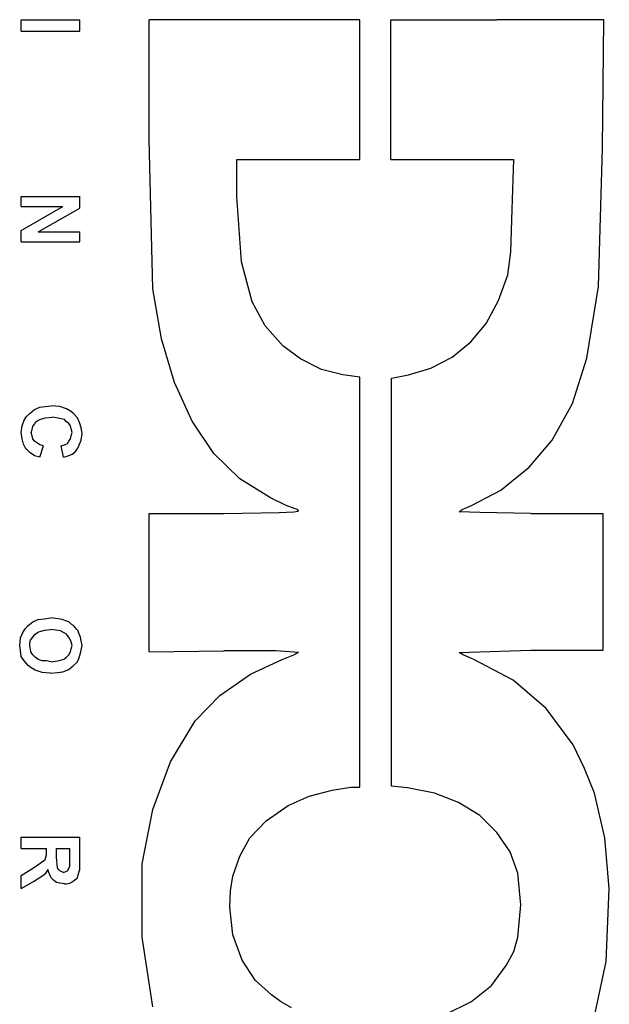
# Model space of a CAD drawing. Header units: inches. Extents: x 0 to 474, y -297 to 0.
# Tile 106 of 256: x 177.291 to 178.057, y -132.858 to -131.578. Entities that reach past the tile are written whole.
import ezdxf

# ---------------------------------------------------------------- set-up
doc = ezdxf.new("R2010")
doc.units = ezdxf.units.IN
doc.header["$MEASUREMENT"] = 0

msp = doc.modelspace()

# ---------------------------------------------------------------- linework, layer by layer
at = {"color": 7, "true_color": 0xffffff}
for p, q in [((177.2928, -131.5928), (177.2928, -131.5778)), ((177.2928, -131.5778), (177.3688, -131.5778)), ((177.3688, -131.5928), (177.3688, -131.5778)), ((177.7328, -131.5778), (177.4588, -131.5778)), ((177.4588, -131.7338), (177.4588, -131.5778)), ((177.7328, -131.7598), (177.7328, -131.5778)), ((177.7728, -131.5778), (177.9108, -131.5778)), ((177.7728, -131.7598), (177.7728, -131.5778)), ((178.0498, -131.5778), (177.9108, -131.5778)), ((178.0478, -131.7448), (178.0498, -131.5778)), ((177.2928, -131.5928), (177.3688, -131.5928)), ((177.4638, -131.9278), (177.4588, -131.7338)), ((178.0428, -131.9248), (178.0478, -131.7448)), ((177.5728, -131.8078), (177.5728, -131.7598)), ((177.5728, -131.7598), (177.7328, -131.7598)), ((177.7728, -131.7598), (177.9328, -131.7598)), ((177.9308, -131.8248), (177.9328, -131.7598)), ((177.2928, -131.8208), (177.2928, -131.8078)), ((177.2928, -131.8078), (177.3688, -131.8078)), ((177.3688, -131.8228), (177.3688, -131.8078)), ((177.5788, -131.8928), (177.5728, -131.8078)), ((177.2928, -131.8208), (177.3468, -131.8208)), ((177.2928, -131.8518), (177.3468, -131.8208)), ((177.3148, -131.8538), (177.3688, -131.8228)), ((177.9288, -131.8798), (177.9308, -131.8248)), ((177.2928, -131.8668), (177.2928, -131.8518)), ((177.3148, -131.8538), (177.3688, -131.8538)), ((177.3688, -131.8668), (177.3688, -131.8538)), ((177.2928, -131.8668), (177.3688, -131.8668)), ((177.9248, -131.9098), (177.9288, -131.8798)), ((177.5928, -131.9448), (177.5788, -131.8928)), ((177.9128, -131.9428), (177.9248, -131.9098)), ((177.4748, -131.9928), (177.4638, -131.9278)), ((178.0278, -132.0178), (178.0428, -131.9248)), ((177.6098, -131.9758), (177.5928, -131.9448)), ((177.8968, -131.9728), (177.9128, -131.9428)), ((177.6328, -132.0018), (177.6098, -131.9758)), ((177.8768, -131.9968), (177.8968, -131.9728)), ((177.4918, -132.0498), (177.4748, -131.9928)), ((177.6558, -132.0188), (177.6328, -132.0018)), ((177.8528, -132.0168), (177.8768, -131.9968)), ((177.6828, -132.0328), (177.6558, -132.0188)), ((177.8248, -132.0308), (177.8528, -132.0168)), ((178.0088, -132.0768), (178.0278, -132.0178)), ((177.7958, -132.0398), (177.8248, -132.0308)), ((177.7108, -132.0398), (177.6828, -132.0328)), ((177.7328, -132.0428), (177.7108, -132.0398)), ((177.7328, -132.5758), (177.7328, -132.0428)), ((177.7738, -132.0438), (177.7958, -132.0398)), ((177.7738, -132.5748), (177.7738, -132.0438)), ((177.5148, -132.0998), (177.4918, -132.0498)), ((177.3098, -132.0848), (177.3168, -132.0818)), ((177.3168, -132.0818), (177.3238, -132.0808)), ((177.3238, -132.0808), (177.3318, -132.0798)), ((177.3428, -132.0808), (177.3318, -132.0798)), ((177.3518, -132.0838), (177.3428, -132.0808)), ((177.9828, -132.1248), (178.0088, -132.0768)), ((177.2968, -132.0988), (177.2998, -132.0938)), ((177.2998, -132.0938), (177.3038, -132.0898)), ((177.3038, -132.0898), (177.3098, -132.0848)), ((177.3168, -132.0978), (177.3238, -132.0958)), ((177.3238, -132.0958), (177.3328, -132.0948)), ((177.3388, -132.0958), (177.3328, -132.0948)), ((177.3448, -132.0968), (177.3388, -132.0958)), ((177.3568, -132.0868), (177.3518, -132.0838)), ((177.3608, -132.0898), (177.3568, -132.0868)), ((177.3658, -132.0958), (177.3608, -132.0898)), ((177.3688, -132.1028), (177.3658, -132.0958)), ((177.2928, -132.1148), (177.2938, -132.1058)), ((177.2938, -132.1058), (177.2968, -132.0988)), ((177.3068, -132.1108), (177.3078, -132.1068)), ((177.3078, -132.1068), (177.3098, -132.1038)), ((177.3098, -132.1038), (177.3118, -132.1008)), ((177.3118, -132.1008), (177.3148, -132.0988)), ((177.3148, -132.0988), (177.3168, -132.0978)), ((177.3488, -132.0978), (177.3448, -132.0968)), ((177.3518, -132.1008), (177.3488, -132.0978)), ((177.3548, -132.1028), (177.3518, -132.1008)), ((177.3568, -132.1058), (177.3548, -132.1028)), ((177.3578, -132.1098), (177.3568, -132.1058)), ((177.3708, -132.1088), (177.3688, -132.1028)), ((177.3718, -132.1158), (177.3708, -132.1088)), ((177.5428, -132.1418), (177.5148, -132.0998)), ((177.2938, -132.1228), (177.2928, -132.1148)), ((177.3058, -132.1148), (177.3068, -132.1108)), ((177.3068, -132.1188), (177.3058, -132.1148)), ((177.3078, -132.1228), (177.3068, -132.1188)), ((177.3568, -132.1228), (177.3578, -132.1188)), ((177.3588, -132.1148), (177.3578, -132.1098)), ((177.3578, -132.1188), (177.3588, -132.1148)), ((177.3708, -132.1248), (177.3718, -132.1158)), ((177.2958, -132.1298), (177.2938, -132.1228)), ((177.2988, -132.1358), (177.2958, -132.1298)), ((177.3098, -132.1258), (177.3078, -132.1228)), ((177.3128, -132.1278), (177.3098, -132.1258)), ((177.3168, -132.1308), (177.3128, -132.1278)), ((177.3218, -132.1318), (177.3168, -132.1308)), ((177.3168, -132.1468), (177.3218, -132.1318)), ((177.3448, -132.1318), (177.3488, -132.1308)), ((177.3478, -132.1468), (177.3448, -132.1318)), ((177.3488, -132.1308), (177.3528, -132.1288)), ((177.3528, -132.1288), (177.3548, -132.1258)), ((177.3548, -132.1258), (177.3568, -132.1228)), ((177.3658, -132.1358), (177.3678, -132.1318)), ((177.3678, -132.1318), (177.3708, -132.1248)), ((177.9528, -132.1598), (177.9828, -132.1248)), ((177.3008, -132.1378), (177.2988, -132.1358)), ((177.3038, -132.1408), (177.3008, -132.1378)), ((177.3098, -132.1448), (177.3038, -132.1408)), ((177.3168, -132.1468), (177.3098, -132.1448)), ((177.3478, -132.1468), (177.3538, -132.1448)), ((177.3538, -132.1448), (177.3588, -132.1428)), ((177.3588, -132.1428), (177.3628, -132.1398)), ((177.3628, -132.1398), (177.3658, -132.1358)), ((177.5768, -132.1748), (177.5428, -132.1418)), ((177.9158, -132.1898), (177.9528, -132.1598)), ((177.6168, -132.1998), (177.5768, -132.1748)), ((177.8778, -132.2098), (177.9158, -132.1898)), ((177.6368, -132.2098), (177.6168, -132.1998)), ((177.6488, -132.2138), (177.6368, -132.2098)), ((177.8658, -132.2148), (177.8778, -132.2098)), ((177.4588, -132.2198), (177.5558, -132.2198)), ((177.4588, -132.3998), (177.4588, -132.2198)), ((177.5558, -132.2198), (177.6278, -132.2188)), ((177.6278, -132.2188), (177.6468, -132.2178)), ((177.6468, -132.2178), (177.6528, -132.2168)), ((177.6518, -132.2148), (177.6488, -132.2138)), ((177.6528, -132.2168), (177.6518, -132.2148)), ((177.8618, -132.2178), (177.8658, -132.2148)), ((177.8888, -132.2188), (177.8618, -132.2178)), ((177.9548, -132.2198), (177.8888, -132.2188)), ((177.9548, -132.2198), (178.0488, -132.2198)), ((178.0488, -132.3978), (178.0488, -132.2198)), ((177.3018, -132.3658), (177.3078, -132.3608)), ((177.3078, -132.3608), (177.3148, -132.3578)), ((177.3148, -132.3578), (177.3228, -132.3568)), ((177.3228, -132.3568), (177.3308, -132.3558)), ((177.3408, -132.3568), (177.3308, -132.3558)), ((177.3458, -132.3578), (177.3408, -132.3568)), ((177.3508, -132.3598), (177.3458, -132.3578)), ((177.3548, -132.3608), (177.3508, -132.3598)), ((177.3578, -132.3638), (177.3548, -132.3608)), ((177.3608, -132.3658), (177.3578, -132.3638)), ((177.2918, -132.3818), (177.2948, -132.3748)), ((177.2948, -132.3748), (177.2978, -132.3698)), ((177.2978, -132.3698), (177.3018, -132.3658)), ((177.3078, -132.3808), (177.3108, -132.3768)), ((177.3108, -132.3768), (177.3138, -132.3748)), ((177.3138, -132.3748), (177.3158, -132.3738)), ((177.3158, -132.3738), (177.3228, -132.3718)), ((177.3228, -132.3718), (177.3308, -132.3708)), ((177.3378, -132.3718), (177.3308, -132.3708)), ((177.3438, -132.3728), (177.3378, -132.3718)), ((177.3478, -132.3748), (177.3438, -132.3728)), ((177.3518, -132.3768), (177.3478, -132.3748)), ((177.3538, -132.3798), (177.3518, -132.3768)), ((177.3648, -132.3708), (177.3608, -132.3658)), ((177.3668, -132.3728), (177.3648, -132.3708)), ((177.3678, -132.3758), (177.3668, -132.3728)), ((177.3698, -132.3808), (177.3678, -132.3758)), ((177.2908, -132.3918), (177.2918, -132.3818)), ((177.3038, -132.3878), (177.3048, -132.3848)), ((177.3038, -132.3918), (177.3038, -132.3878)), ((177.3048, -132.3848), (177.3078, -132.3808)), ((177.3558, -132.3828), (177.3538, -132.3798)), ((177.3578, -132.3868), (177.3558, -132.3828)), ((177.3588, -132.3918), (177.3578, -132.3868)), ((177.3708, -132.3858), (177.3698, -132.3808)), ((177.3718, -132.3918), (177.3708, -132.3858)), ((177.2918, -132.3988), (177.2908, -132.3918)), ((177.2928, -132.4058), (177.2918, -132.3988)), ((177.3048, -132.3968), (177.3038, -132.3918)), ((177.3058, -132.4008), (177.3048, -132.3968)), ((177.3078, -132.4038), (177.3058, -132.4008)), ((177.3548, -132.4038), (177.3568, -132.3998)), ((177.3568, -132.3998), (177.3578, -132.3958)), ((177.3578, -132.3958), (177.3588, -132.3918)), ((177.3678, -132.4088), (177.3698, -132.4018)), ((177.3698, -132.4018), (177.3718, -132.3918)), ((177.4588, -132.3998), (177.5558, -132.3988)), ((177.6238, -132.3988), (177.5558, -132.3988)), ((177.6528, -132.4008), (177.6238, -132.3988)), ((177.6468, -132.4038), (177.6508, -132.4018)), ((177.6508, -132.4018), (177.6528, -132.4008)), ((177.8618, -132.4008), (177.9548, -132.3978)), ((177.8668, -132.4038), (177.8618, -132.4008)), ((177.9548, -132.3978), (178.0488, -132.3978)), ((177.2968, -132.4118), (177.2928, -132.4058)), ((177.3018, -132.4178), (177.2968, -132.4118)), ((177.3108, -132.4068), (177.3078, -132.4038)), ((177.3148, -132.4098), (177.3108, -132.4068)), ((177.3198, -132.4118), (177.3148, -132.4098)), ((177.3258, -132.4118), (177.3198, -132.4118)), ((177.3318, -132.4128), (177.3258, -132.4118)), ((177.3318, -132.4128), (177.3398, -132.4118)), ((177.3398, -132.4118), (177.3468, -132.4098)), ((177.3468, -132.4098), (177.3488, -132.4088)), ((177.3488, -132.4088), (177.3518, -132.4068)), ((177.3518, -132.4068), (177.3548, -132.4038)), ((177.3608, -132.4178), (177.3648, -132.4138)), ((177.3648, -132.4138), (177.3678, -132.4088)), ((177.5908, -132.4288), (177.6318, -132.4098)), ((177.6318, -132.4098), (177.6468, -132.4038)), ((177.8808, -132.4098), (177.8668, -132.4038)), ((177.9318, -132.4368), (177.8808, -132.4098)), ((177.3058, -132.4208), (177.3018, -132.4178)), ((177.3108, -132.4238), (177.3058, -132.4208)), ((177.3198, -132.4268), (177.3108, -132.4238)), ((177.3308, -132.4278), (177.3198, -132.4268)), ((177.3308, -132.4278), (177.3398, -132.4268)), ((177.3398, -132.4268), (177.3468, -132.4258)), ((177.3468, -132.4258), (177.3548, -132.4228)), ((177.3548, -132.4228), (177.3608, -132.4178)), ((177.5508, -132.4568), (177.5908, -132.4288)), ((177.9748, -132.4738), (177.9318, -132.4368)), ((177.5188, -132.4898), (177.5508, -132.4568)), ((178.0098, -132.5208), (177.9748, -132.4738)), ((177.4868, -132.5428), (177.5188, -132.4898)), ((178.0248, -132.5518), (178.0098, -132.5208)), ((177.4638, -132.6048), (177.4868, -132.5428)), ((178.0378, -132.5838), (178.0248, -132.5518)), ((177.6668, -132.5878), (177.6968, -132.5798)), ((177.6968, -132.5798), (177.7208, -132.5758)), ((177.7208, -132.5758), (177.7328, -132.5758)), ((177.7948, -132.5768), (177.7738, -132.5748)), ((177.8298, -132.5838), (177.7948, -132.5768)), ((177.6398, -132.5998), (177.6668, -132.5878)), ((177.8608, -132.5958), (177.8298, -132.5838)), ((178.0508, -132.6418), (178.0378, -132.5838)), ((177.4498, -132.6758), (177.4638, -132.6048)), ((177.6108, -132.6198), (177.6398, -132.5998)), ((177.8888, -132.6128), (177.8608, -132.5958)), ((177.5898, -132.6418), (177.6108, -132.6198)), ((177.9108, -132.6348), (177.8888, -132.6128)), ((177.2928, -132.6558), (177.2928, -132.6408)), ((177.2928, -132.6408), (177.3688, -132.6408)), ((177.3688, -132.6728), (177.3688, -132.6408)), ((177.5768, -132.6658), (177.5898, -132.6418)), ((177.9278, -132.6598), (177.9108, -132.6348)), ((178.0568, -132.7078), (178.0508, -132.6418)), ((177.2928, -132.6558), (177.3258, -132.6558)), ((177.3258, -132.6588), (177.3258, -132.6558)), ((177.3258, -132.6638), (177.3258, -132.6588)), ((177.3388, -132.6558), (177.3558, -132.6558)), ((177.3388, -132.6668), (177.3388, -132.6558)), ((177.3558, -132.6678), (177.3558, -132.6558)), ((177.3098, -132.6798), (177.3218, -132.6718)), ((177.3218, -132.6718), (177.3238, -132.6698)), ((177.3238, -132.6698), (177.3248, -132.6668)), ((177.3248, -132.6668), (177.3258, -132.6638)), ((177.3398, -132.6808), (177.3388, -132.6668)), ((177.3558, -132.6788), (177.3558, -132.6678)), ((177.5678, -132.6918), (177.5768, -132.6658)), ((177.9378, -132.6878), (177.9278, -132.6598)), ((177.2928, -132.6908), (177.3098, -132.6798)), ((177.3248, -132.6878), (177.3278, -132.6828)), ((177.3288, -132.6868), (177.3278, -132.6828)), ((177.3408, -132.6828), (177.3398, -132.6808)), ((177.3428, -132.6848), (177.3408, -132.6828)), ((177.3448, -132.6858), (177.3428, -132.6848)), ((177.3508, -132.6858), (177.3528, -132.6848)), ((177.3528, -132.6848), (177.3548, -132.6818)), ((177.3548, -132.6818), (177.3558, -132.6788)), ((177.3668, -132.6898), (177.3688, -132.6828)), ((177.3688, -132.6828), (177.3688, -132.6728)), ((177.4498, -132.7708), (177.4498, -132.6758)), ((177.2928, -132.7078), (177.2928, -132.6908)), ((177.3088, -132.6988), (177.3208, -132.6908)), ((177.3208, -132.6908), (177.3248, -132.6878)), ((177.3298, -132.6898), (177.3288, -132.6868)), ((177.3318, -132.6938), (177.3298, -132.6898)), ((177.3348, -132.6968), (177.3318, -132.6938)), ((177.3368, -132.6988), (177.3348, -132.6968)), ((177.3478, -132.6868), (177.3448, -132.6858)), ((177.3478, -132.6868), (177.3508, -132.6858)), ((177.3598, -132.6988), (177.3628, -132.6958)), ((177.3628, -132.6958), (177.3658, -132.6938)), ((177.3658, -132.6938), (177.3668, -132.6898)), ((177.5648, -132.7108), (177.5678, -132.6918)), ((177.9418, -132.7288), (177.9378, -132.6878)), ((177.2928, -132.7078), (177.3088, -132.6988)), ((177.3388, -132.6998), (177.3368, -132.6988)), ((177.3428, -132.7008), (177.3388, -132.6998)), ((177.3488, -132.7018), (177.3428, -132.7008)), ((177.3488, -132.7018), (177.3518, -132.7018)), ((177.3518, -132.7018), (177.3558, -132.7008)), ((177.3558, -132.7008), (177.3598, -132.6988)), ((177.5638, -132.7318), (177.5648, -132.7108)), ((178.0528, -132.8028), (178.0568, -132.7078)), ((177.5678, -132.7678), (177.5638, -132.7318)), ((177.9378, -132.7708), (177.9418, -132.7288)), ((177.4638, -132.8618), (177.4498, -132.7708)), ((177.5798, -132.8008), (177.5678, -132.7678)), ((177.9328, -132.7898), (177.9378, -132.7708)), ((177.9228, -132.8078), (177.9328, -132.7898)), ((177.5968, -132.8268), (177.5798, -132.8008)), ((177.9038, -132.8338), (177.9228, -132.8078)), ((178.0348, -132.8858), (178.0528, -132.8028)), ((177.6178, -132.8458), (177.5968, -132.8268)), ((177.8778, -132.8548), (177.9038, -132.8338)), ((177.6298, -132.8548), (177.6178, -132.8458)), ((177.6438, -132.8628), (177.6298, -132.8548)), ((177.8428, -132.8718), (177.8778, -132.8548))]:
    msp.add_line(p, q, dxfattribs=at)
at = {"color": 18, "true_color": 0x000000}
for p, q in [((177.2928, -131.5928), (177.2928, -131.5778)), ((177.2928, -131.5778), (177.3688, -131.5778)), ((177.3688, -131.5928), (177.3688, -131.5778)), ((177.7328, -131.5778), (177.4588, -131.5778)), ((177.4588, -131.7338), (177.4588, -131.5778)), ((177.7328, -131.7598), (177.7328, -131.5778)), ((177.7728, -131.5778), (177.9108, -131.5778)), ((177.7728, -131.7598), (177.7728, -131.5778)), ((178.0498, -131.5778), (177.9108, -131.5778)), ((178.0478, -131.7448), (178.0498, -131.5778)), ((177.2928, -131.5928), (177.3688, -131.5928)), ((177.4638, -131.9278), (177.4588, -131.7338)), ((178.0428, -131.9248), (178.0478, -131.7448)), ((177.5728, -131.8078), (177.5728, -131.7598)), ((177.5728, -131.7598), (177.7328, -131.7598)), ((177.7728, -131.7598), (177.9328, -131.7598)), ((177.9308, -131.8248), (177.9328, -131.7598)), ((177.2928, -131.8208), (177.2928, -131.8078)), ((177.2928, -131.8078), (177.3688, -131.8078)), ((177.3688, -131.8228), (177.3688, -131.8078)), ((177.5788, -131.8928), (177.5728, -131.8078)), ((177.2928, -131.8208), (177.3468, -131.8208)), ((177.2928, -131.8518), (177.3468, -131.8208)), ((177.3148, -131.8538), (177.3688, -131.8228)), ((177.9288, -131.8798), (177.9308, -131.8248)), ((177.2928, -131.8668), (177.2928, -131.8518)), ((177.3148, -131.8538), (177.3688, -131.8538)), ((177.3688, -131.8668), (177.3688, -131.8538)), ((177.2928, -131.8668), (177.3688, -131.8668)), ((177.9248, -131.9098), (177.9288, -131.8798)), ((177.5928, -131.9448), (177.5788, -131.8928)), ((177.9128, -131.9428), (177.9248, -131.9098)), ((177.4748, -131.9928), (177.4638, -131.9278)), ((178.0278, -132.0178), (178.0428, -131.9248)), ((177.6098, -131.9758), (177.5928, -131.9448)), ((177.8968, -131.9728), (177.9128, -131.9428)), ((177.6328, -132.0018), (177.6098, -131.9758)), ((177.8768, -131.9968), (177.8968, -131.9728)), ((177.4918, -132.0498), (177.4748, -131.9928)), ((177.6558, -132.0188), (177.6328, -132.0018)), ((177.8528, -132.0168), (177.8768, -131.9968)), ((177.6828, -132.0328), (177.6558, -132.0188)), ((177.8248, -132.0308), (177.8528, -132.0168)), ((178.0088, -132.0768), (178.0278, -132.0178)), ((177.7958, -132.0398), (177.8248, -132.0308)), ((177.7108, -132.0398), (177.6828, -132.0328)), ((177.7328, -132.0428), (177.7108, -132.0398)), ((177.7328, -132.5758), (177.7328, -132.0428)), ((177.7738, -132.0438), (177.7958, -132.0398)), ((177.7738, -132.5748), (177.7738, -132.0438)), ((177.5148, -132.0998), (177.4918, -132.0498)), ((177.3098, -132.0848), (177.3168, -132.0818)), ((177.3168, -132.0818), (177.3238, -132.0808)), ((177.3238, -132.0808), (177.3318, -132.0798)), ((177.3428, -132.0808), (177.3318, -132.0798)), ((177.3518, -132.0838), (177.3428, -132.0808)), ((177.9828, -132.1248), (178.0088, -132.0768)), ((177.2968, -132.0988), (177.2998, -132.0938)), ((177.2998, -132.0938), (177.3038, -132.0898)), ((177.3038, -132.0898), (177.3098, -132.0848)), ((177.3168, -132.0978), (177.3238, -132.0958)), ((177.3238, -132.0958), (177.3328, -132.0948)), ((177.3388, -132.0958), (177.3328, -132.0948)), ((177.3448, -132.0968), (177.3388, -132.0958)), ((177.3568, -132.0868), (177.3518, -132.0838)), ((177.3608, -132.0898), (177.3568, -132.0868)), ((177.3658, -132.0958), (177.3608, -132.0898)), ((177.3688, -132.1028), (177.3658, -132.0958)), ((177.2928, -132.1148), (177.2938, -132.1058)), ((177.2938, -132.1058), (177.2968, -132.0988)), ((177.3068, -132.1108), (177.3078, -132.1068)), ((177.3078, -132.1068), (177.3098, -132.1038)), ((177.3098, -132.1038), (177.3118, -132.1008)), ((177.3118, -132.1008), (177.3148, -132.0988)), ((177.3148, -132.0988), (177.3168, -132.0978)), ((177.3488, -132.0978), (177.3448, -132.0968)), ((177.3518, -132.1008), (177.3488, -132.0978)), ((177.3548, -132.1028), (177.3518, -132.1008)), ((177.3568, -132.1058), (177.3548, -132.1028)), ((177.3578, -132.1098), (177.3568, -132.1058)), ((177.3708, -132.1088), (177.3688, -132.1028)), ((177.3718, -132.1158), (177.3708, -132.1088)), ((177.5428, -132.1418), (177.5148, -132.0998)), ((177.2938, -132.1228), (177.2928, -132.1148)), ((177.3058, -132.1148), (177.3068, -132.1108)), ((177.3068, -132.1188), (177.3058, -132.1148)), ((177.3078, -132.1228), (177.3068, -132.1188)), ((177.3568, -132.1228), (177.3578, -132.1188)), ((177.3588, -132.1148), (177.3578, -132.1098)), ((177.3578, -132.1188), (177.3588, -132.1148)), ((177.3708, -132.1248), (177.3718, -132.1158)), ((177.2958, -132.1298), (177.2938, -132.1228)), ((177.2988, -132.1358), (177.2958, -132.1298)), ((177.3098, -132.1258), (177.3078, -132.1228)), ((177.3128, -132.1278), (177.3098, -132.1258)), ((177.3168, -132.1308), (177.3128, -132.1278)), ((177.3218, -132.1318), (177.3168, -132.1308)), ((177.3168, -132.1468), (177.3218, -132.1318)), ((177.3448, -132.1318), (177.3488, -132.1308)), ((177.3478, -132.1468), (177.3448, -132.1318)), ((177.3488, -132.1308), (177.3528, -132.1288)), ((177.3528, -132.1288), (177.3548, -132.1258)), ((177.3548, -132.1258), (177.3568, -132.1228)), ((177.3658, -132.1358), (177.3678, -132.1318)), ((177.3678, -132.1318), (177.3708, -132.1248)), ((177.9528, -132.1598), (177.9828, -132.1248)), ((177.3008, -132.1378), (177.2988, -132.1358)), ((177.3038, -132.1408), (177.3008, -132.1378)), ((177.3098, -132.1448), (177.3038, -132.1408)), ((177.3168, -132.1468), (177.3098, -132.1448)), ((177.3478, -132.1468), (177.3538, -132.1448)), ((177.3538, -132.1448), (177.3588, -132.1428)), ((177.3588, -132.1428), (177.3628, -132.1398)), ((177.3628, -132.1398), (177.3658, -132.1358)), ((177.5768, -132.1748), (177.5428, -132.1418)), ((177.9158, -132.1898), (177.9528, -132.1598)), ((177.6168, -132.1998), (177.5768, -132.1748)), ((177.8778, -132.2098), (177.9158, -132.1898)), ((177.6368, -132.2098), (177.6168, -132.1998)), ((177.6488, -132.2138), (177.6368, -132.2098)), ((177.8658, -132.2148), (177.8778, -132.2098)), ((177.4588, -132.2198), (177.5558, -132.2198)), ((177.4588, -132.3998), (177.4588, -132.2198)), ((177.5558, -132.2198), (177.6278, -132.2188)), ((177.6278, -132.2188), (177.6468, -132.2178)), ((177.6468, -132.2178), (177.6528, -132.2168)), ((177.6518, -132.2148), (177.6488, -132.2138)), ((177.6528, -132.2168), (177.6518, -132.2148)), ((177.8618, -132.2178), (177.8658, -132.2148)), ((177.8888, -132.2188), (177.8618, -132.2178)), ((177.9548, -132.2198), (177.8888, -132.2188)), ((177.9548, -132.2198), (178.0488, -132.2198)), ((178.0488, -132.3978), (178.0488, -132.2198)), ((177.3018, -132.3658), (177.3078, -132.3608)), ((177.3078, -132.3608), (177.3148, -132.3578)), ((177.3148, -132.3578), (177.3228, -132.3568)), ((177.3228, -132.3568), (177.3308, -132.3558)), ((177.3408, -132.3568), (177.3308, -132.3558)), ((177.3458, -132.3578), (177.3408, -132.3568)), ((177.3508, -132.3598), (177.3458, -132.3578)), ((177.3548, -132.3608), (177.3508, -132.3598)), ((177.3578, -132.3638), (177.3548, -132.3608)), ((177.3608, -132.3658), (177.3578, -132.3638)), ((177.2918, -132.3818), (177.2948, -132.3748)), ((177.2948, -132.3748), (177.2978, -132.3698)), ((177.2978, -132.3698), (177.3018, -132.3658)), ((177.3078, -132.3808), (177.3108, -132.3768)), ((177.3108, -132.3768), (177.3138, -132.3748)), ((177.3138, -132.3748), (177.3158, -132.3738)), ((177.3158, -132.3738), (177.3228, -132.3718)), ((177.3228, -132.3718), (177.3308, -132.3708)), ((177.3378, -132.3718), (177.3308, -132.3708)), ((177.3438, -132.3728), (177.3378, -132.3718)), ((177.3478, -132.3748), (177.3438, -132.3728)), ((177.3518, -132.3768), (177.3478, -132.3748)), ((177.3538, -132.3798), (177.3518, -132.3768)), ((177.3648, -132.3708), (177.3608, -132.3658)), ((177.3668, -132.3728), (177.3648, -132.3708)), ((177.3678, -132.3758), (177.3668, -132.3728)), ((177.3698, -132.3808), (177.3678, -132.3758)), ((177.2908, -132.3918), (177.2918, -132.3818)), ((177.3038, -132.3878), (177.3048, -132.3848)), ((177.3038, -132.3918), (177.3038, -132.3878)), ((177.3048, -132.3848), (177.3078, -132.3808)), ((177.3558, -132.3828), (177.3538, -132.3798)), ((177.3578, -132.3868), (177.3558, -132.3828)), ((177.3588, -132.3918), (177.3578, -132.3868)), ((177.3708, -132.3858), (177.3698, -132.3808)), ((177.3718, -132.3918), (177.3708, -132.3858)), ((177.2918, -132.3988), (177.2908, -132.3918)), ((177.2928, -132.4058), (177.2918, -132.3988)), ((177.3048, -132.3968), (177.3038, -132.3918)), ((177.3058, -132.4008), (177.3048, -132.3968)), ((177.3078, -132.4038), (177.3058, -132.4008)), ((177.3548, -132.4038), (177.3568, -132.3998)), ((177.3568, -132.3998), (177.3578, -132.3958)), ((177.3578, -132.3958), (177.3588, -132.3918)), ((177.3678, -132.4088), (177.3698, -132.4018)), ((177.3698, -132.4018), (177.3718, -132.3918)), ((177.4588, -132.3998), (177.5558, -132.3988)), ((177.6238, -132.3988), (177.5558, -132.3988)), ((177.6528, -132.4008), (177.6238, -132.3988)), ((177.6468, -132.4038), (177.6508, -132.4018)), ((177.6508, -132.4018), (177.6528, -132.4008)), ((177.8618, -132.4008), (177.9548, -132.3978)), ((177.8668, -132.4038), (177.8618, -132.4008)), ((177.9548, -132.3978), (178.0488, -132.3978)), ((177.2968, -132.4118), (177.2928, -132.4058)), ((177.3018, -132.4178), (177.2968, -132.4118)), ((177.3108, -132.4068), (177.3078, -132.4038)), ((177.3148, -132.4098), (177.3108, -132.4068)), ((177.3198, -132.4118), (177.3148, -132.4098)), ((177.3258, -132.4118), (177.3198, -132.4118)), ((177.3318, -132.4128), (177.3258, -132.4118)), ((177.3318, -132.4128), (177.3398, -132.4118)), ((177.3398, -132.4118), (177.3468, -132.4098)), ((177.3468, -132.4098), (177.3488, -132.4088)), ((177.3488, -132.4088), (177.3518, -132.4068)), ((177.3518, -132.4068), (177.3548, -132.4038)), ((177.3608, -132.4178), (177.3648, -132.4138)), ((177.3648, -132.4138), (177.3678, -132.4088)), ((177.5908, -132.4288), (177.6318, -132.4098)), ((177.6318, -132.4098), (177.6468, -132.4038)), ((177.8808, -132.4098), (177.8668, -132.4038)), ((177.9318, -132.4368), (177.8808, -132.4098)), ((177.3058, -132.4208), (177.3018, -132.4178)), ((177.3108, -132.4238), (177.3058, -132.4208)), ((177.3198, -132.4268), (177.3108, -132.4238)), ((177.3308, -132.4278), (177.3198, -132.4268)), ((177.3308, -132.4278), (177.3398, -132.4268)), ((177.3398, -132.4268), (177.3468, -132.4258)), ((177.3468, -132.4258), (177.3548, -132.4228)), ((177.3548, -132.4228), (177.3608, -132.4178)), ((177.5508, -132.4568), (177.5908, -132.4288)), ((177.9748, -132.4738), (177.9318, -132.4368)), ((177.5188, -132.4898), (177.5508, -132.4568)), ((178.0098, -132.5208), (177.9748, -132.4738)), ((177.4868, -132.5428), (177.5188, -132.4898)), ((178.0248, -132.5518), (178.0098, -132.5208)), ((177.4638, -132.6048), (177.4868, -132.5428)), ((178.0378, -132.5838), (178.0248, -132.5518)), ((177.6668, -132.5878), (177.6968, -132.5798)), ((177.6968, -132.5798), (177.7208, -132.5758)), ((177.7208, -132.5758), (177.7328, -132.5758)), ((177.7948, -132.5768), (177.7738, -132.5748)), ((177.8298, -132.5838), (177.7948, -132.5768)), ((177.6398, -132.5998), (177.6668, -132.5878)), ((177.8608, -132.5958), (177.8298, -132.5838)), ((178.0508, -132.6418), (178.0378, -132.5838)), ((177.4498, -132.6758), (177.4638, -132.6048)), ((177.6108, -132.6198), (177.6398, -132.5998)), ((177.8888, -132.6128), (177.8608, -132.5958)), ((177.5898, -132.6418), (177.6108, -132.6198)), ((177.9108, -132.6348), (177.8888, -132.6128)), ((177.2928, -132.6558), (177.2928, -132.6408)), ((177.2928, -132.6408), (177.3688, -132.6408)), ((177.3688, -132.6728), (177.3688, -132.6408)), ((177.5768, -132.6658), (177.5898, -132.6418)), ((177.9278, -132.6598), (177.9108, -132.6348)), ((178.0568, -132.7078), (178.0508, -132.6418)), ((177.2928, -132.6558), (177.3258, -132.6558)), ((177.3258, -132.6588), (177.3258, -132.6558)), ((177.3258, -132.6638), (177.3258, -132.6588)), ((177.3388, -132.6558), (177.3558, -132.6558)), ((177.3388, -132.6668), (177.3388, -132.6558)), ((177.3558, -132.6678), (177.3558, -132.6558)), ((177.3098, -132.6798), (177.3218, -132.6718)), ((177.3218, -132.6718), (177.3238, -132.6698)), ((177.3238, -132.6698), (177.3248, -132.6668)), ((177.3248, -132.6668), (177.3258, -132.6638)), ((177.3398, -132.6808), (177.3388, -132.6668)), ((177.3558, -132.6788), (177.3558, -132.6678)), ((177.5678, -132.6918), (177.5768, -132.6658)), ((177.9378, -132.6878), (177.9278, -132.6598)), ((177.2928, -132.6908), (177.3098, -132.6798)), ((177.3248, -132.6878), (177.3278, -132.6828)), ((177.3288, -132.6868), (177.3278, -132.6828)), ((177.3408, -132.6828), (177.3398, -132.6808)), ((177.3428, -132.6848), (177.3408, -132.6828)), ((177.3448, -132.6858), (177.3428, -132.6848)), ((177.3508, -132.6858), (177.3528, -132.6848)), ((177.3528, -132.6848), (177.3548, -132.6818)), ((177.3548, -132.6818), (177.3558, -132.6788)), ((177.3668, -132.6898), (177.3688, -132.6828)), ((177.3688, -132.6828), (177.3688, -132.6728)), ((177.4498, -132.7708), (177.4498, -132.6758)), ((177.2928, -132.7078), (177.2928, -132.6908)), ((177.3088, -132.6988), (177.3208, -132.6908)), ((177.3208, -132.6908), (177.3248, -132.6878)), ((177.3298, -132.6898), (177.3288, -132.6868)), ((177.3318, -132.6938), (177.3298, -132.6898)), ((177.3348, -132.6968), (177.3318, -132.6938)), ((177.3368, -132.6988), (177.3348, -132.6968)), ((177.3478, -132.6868), (177.3448, -132.6858)), ((177.3478, -132.6868), (177.3508, -132.6858)), ((177.3598, -132.6988), (177.3628, -132.6958)), ((177.3628, -132.6958), (177.3658, -132.6938)), ((177.3658, -132.6938), (177.3668, -132.6898)), ((177.5648, -132.7108), (177.5678, -132.6918)), ((177.9418, -132.7288), (177.9378, -132.6878)), ((177.2928, -132.7078), (177.3088, -132.6988)), ((177.3388, -132.6998), (177.3368, -132.6988)), ((177.3428, -132.7008), (177.3388, -132.6998)), ((177.3488, -132.7018), (177.3428, -132.7008)), ((177.3488, -132.7018), (177.3518, -132.7018)), ((177.3518, -132.7018), (177.3558, -132.7008)), ((177.3558, -132.7008), (177.3598, -132.6988)), ((177.5638, -132.7318), (177.5648, -132.7108)), ((178.0528, -132.8028), (178.0568, -132.7078)), ((177.5678, -132.7678), (177.5638, -132.7318)), ((177.9378, -132.7708), (177.9418, -132.7288)), ((177.4638, -132.8618), (177.4498, -132.7708)), ((177.5798, -132.8008), (177.5678, -132.7678)), ((177.9328, -132.7898), (177.9378, -132.7708)), ((177.9228, -132.8078), (177.9328, -132.7898)), ((177.5968, -132.8268), (177.5798, -132.8008)), ((177.9038, -132.8338), (177.9228, -132.8078)), ((178.0348, -132.8858), (178.0528, -132.8028)), ((177.6178, -132.8458), (177.5968, -132.8268)), ((177.8778, -132.8548), (177.9038, -132.8338)), ((177.6298, -132.8548), (177.6178, -132.8458)), ((177.6438, -132.8628), (177.6298, -132.8548)), ((177.8428, -132.8718), (177.8778, -132.8548))]:
    msp.add_line(p, q, dxfattribs=at)

doc.saveas('drawing.dxf')
